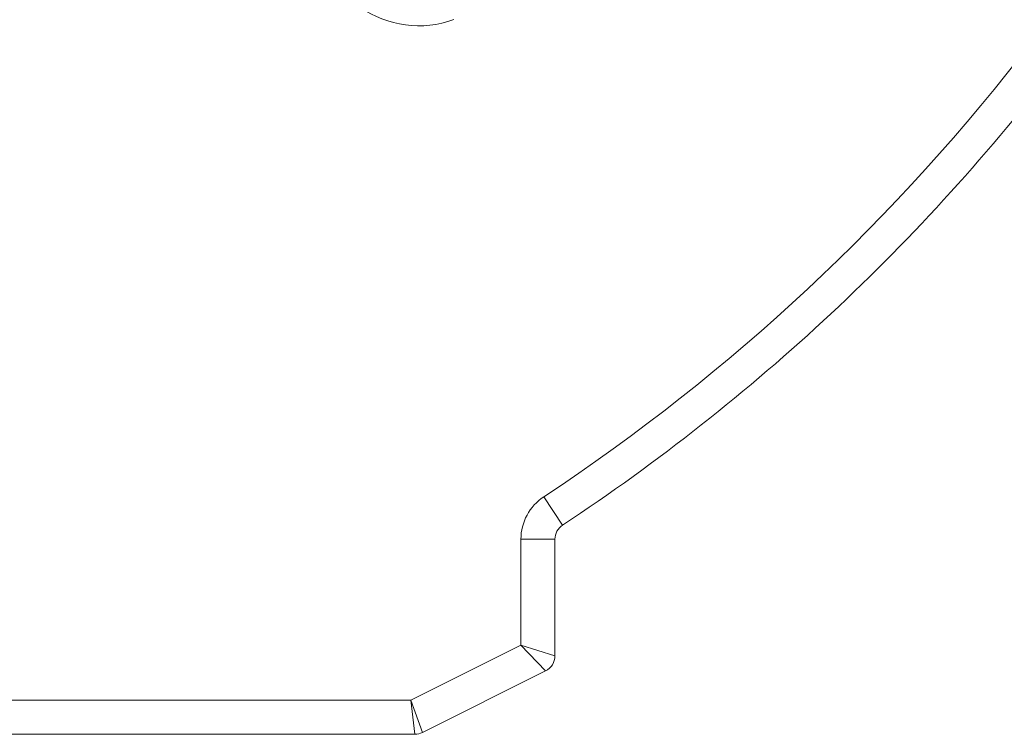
# Model space of a CAD drawing. Header units: millimetres. Extents: x -420 to 420, y -297 to 297.
# Tile 43 of 202: x -68 to -39, y -156 to -135. Entities that reach past the tile are written whole.
import ezdxf

# ---------------------------------------------------------------- set-up
doc = ezdxf.new("R2010")
doc.units = ezdxf.units.MM
doc.header["$MEASUREMENT"] = 0
doc.layers.add('layer 1', color=7, linetype='Continuous')

msp = doc.modelspace()

# ---------------------------------------------------------------- linework, layer by layer
at = {"layer": 'layer 1', "lineweight": 9}
msp.add_open_spline([(-59.657, -131.7318), (-59.657, -132.7106), (-59.1794, -133.6278), (-58.3776, -134.1892), (-58.3776, -134.1892), (-57.5758, -134.7507), (-56.5506, -134.8857), (-55.6308, -134.5508)], degree=3, knots=[0, 0, 0, 0, 0.3333333, 0.3333333, 0.3333333, 0.3333333, 1, 1, 1, 1], dxfattribs=at)
for points in [[(-52.9833, -148.5713), (-47.4712, -144.9316), (-42.6095, -140.3924), (-38.6008, -135.1427)], [(-52.4323, -149.4057), (-46.8268, -145.7045), (-41.8827, -141.0882), (-37.806, -135.7495)], [(-52.9833, -148.5713), (-53.4039, -148.8489), (-53.6569, -149.3191), (-53.6569, -149.8229)], [(-52.9833, -148.5713), (-52.9833, -148.5713), (-52.4323, -149.4057), (-52.4323, -149.4057)], [(-52.4323, -149.4057), (-52.5725, -149.4983), (-52.6569, -149.6551), (-52.6569, -149.8229)], [(-53.6569, -152.9352), (-53.6569, -152.9352), (-53.6569, -149.8229), (-53.6569, -149.8229)], [(-53.6569, -149.8229), (-53.6569, -149.8229), (-52.6569, -149.8229), (-52.6569, -149.8229)], [(-52.6569, -149.8229), (-52.6569, -149.8229), (-52.6569, -153.2444), (-52.6569, -153.2444)], [(-56.893, -154.5534), (-56.893, -154.5534), (-53.6569, -152.9352), (-53.6569, -152.9352)], [(-53.6569, -152.9352), (-53.6569, -152.9352), (-52.9333, -153.6916), (-52.9333, -153.6916)], [(-53.6569, -152.9352), (-53.6569, -152.9352), (-52.6569, -153.2444), (-52.6569, -153.2444)], [(-52.9333, -153.6916), (-52.7639, -153.6068), (-52.6569, -153.4336), (-52.6569, -153.2444)], [(-52.9333, -153.6916), (-52.9333, -153.6916), (-56.5514, -155.5006), (-56.5514, -155.5006)], [(-159.8255, -154.5534), (-159.8255, -154.5534), (-56.893, -154.5534), (-56.893, -154.5534)], [(-56.893, -154.5534), (-56.893, -154.5534), (-56.775, -155.5534), (-56.775, -155.5534)], [(-56.893, -154.5534), (-56.893, -154.5534), (-56.5514, -155.5006), (-56.5514, -155.5006)], [(-56.775, -155.5534), (-56.775, -155.5534), (-159.8255, -155.5534), (-159.8255, -155.5534)], [(-56.775, -155.5534), (-56.6974, -155.5534), (-56.6208, -155.5352), (-56.5514, -155.5006)]]:
    msp.add_open_spline(points, degree=3, dxfattribs=at)

doc.saveas('drawing.dxf')
